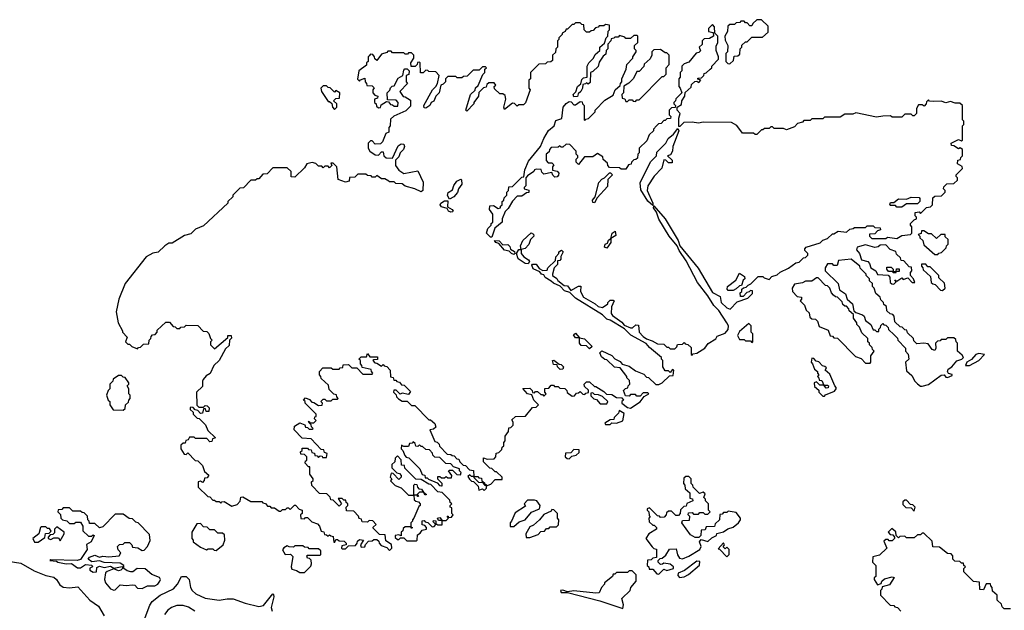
# Model space of a CAD drawing. Extents: x 2737958 to 2903317, y 894217 to 1030017.
# Tile 116 of 123: x 2813698 to 2819946, y 968590 to 972340. Entities that reach past the tile are written whole.
import ezdxf

# ---------------------------------------------------------------- set-up
doc = ezdxf.new("R2010")
doc.units = 0

msp = doc.modelspace()

# ---------------------------------------------------------------- linework, layer by layer
at = {"layer": '0CON05XD'}
for points in [[(2818320, 970655), (2818338.3, 970661.7), (2818385, 970710), (2818415, 970710), (2818421.7, 970701.7), (2818455, 970690), (2818471.7, 970708.3), (2818505, 970720), (2818523, 970737), (2818577, 970763), (2818623, 970797), (2818645, 970800), (2818671.7, 970828.3), (2818685, 970830), (2818700, 970845), (2818700, 970855), (2818680, 970875), (2818680, 970885), (2818690, 970895), (2818777, 970923), (2818795, 970940), (2818825, 970950), (2818855, 970980), (2818865, 970980), (2818893, 970997), (2818945, 970990), (2818965, 971010), (2818987, 971013), (2818995, 971020), (2819065, 971020), (2819075, 971030), (2819115, 971030), (2819125, 971020), (2819158.3, 971018.3), (2819160, 971005), (2819141.7, 970998.3), (2819125, 970980), (2819091.7, 970978.3), (2819090, 970965), (2819105, 970950), (2819195, 970950), (2819205, 970960), (2819265, 970950), (2819295, 970970), (2819350, 970975), (2819360, 970985), (2819360, 971025), (2819350, 971035), (2819350, 971045), (2819375, 971070), (2819390, 971075), (2819390, 971085), (2819380, 971095), (2819380, 971115), (2819405, 971120), (2819415, 971110), (2819453, 971147), (2819478.3, 971151.7), (2819490, 971165), (2819491.7, 971208.3), (2819505, 971220), (2819548.3, 971221.7), (2819570, 971245), (2819570, 971255), (2819560, 971265), (2819561.7, 971278.3), (2819581.7, 971298.3), (2819625, 971300), (2819648.3, 971321.7), (2819650, 971335), (2819640, 971345), (2819640, 971355), (2819680, 971395), (2819678.3, 971408.3), (2819650, 971425), (2819651.7, 971448.3), (2819668.3, 971451.7), (2819670, 971465), (2819680, 971475), (2819680, 971515), (2819667, 971527), (2819655, 971520), (2819625, 971540), (2819611.7, 971541.7), (2819610, 971555), (2819655, 971580), (2819675, 971570), (2819680, 971575), (2819680, 971665), (2819690, 971675), (2819690, 971695), (2819680, 971705), (2819680, 971795), (2819665, 971810), (2819635, 971810), (2819605, 971820), (2819575, 971812.5), (2819545, 971822.5), (2819495, 971820), (2819472.5, 971822.5), (2819465, 971830), (2819451.7, 971818.3), (2819450, 971805), (2819438.3, 971791.7), (2819425, 971800), (2819401.7, 971798.3), (2819390, 971775), (2819390, 971745), (2819375, 971730), (2819365, 971730), (2819355, 971740), (2819315, 971740), (2819295, 971720), (2819235, 971720), (2819225, 971730), (2819175, 971727.5), (2819135, 971720), (2819005, 971747.5), (2818985, 971740), (2818935, 971740), (2818905, 971720), (2818805, 971720), (2818795, 971710), (2818725, 971710), (2818715, 971700), (2818675, 971700), (2818665, 971690), (2818635, 971680), (2818615, 971660), (2818565, 971640), (2818545, 971650), (2818485, 971650), (2818475, 971660), (2818465, 971660), (2818455, 971650), (2818425, 971650), (2818415, 971640), (2818405, 971640), (2818375, 971610), (2818365, 971610), (2818355, 971620), (2818285, 971620), (2818248.3, 971668.3), (2818215, 971687.5), (2818035, 971690), (2818005, 971682.5), (2817965, 971690), (2817913.3, 971686.7), (2817888.3, 971661.7), (2817881.7, 971661.7), (2817880, 971715), (2817890, 971745), (2817870, 971765), (2817870, 971785), (2817898.3, 971801.7), (2817900, 971825), (2817920, 971855), (2817921.7, 971878.3), (2817958.3, 971911.7), (2817961.7, 971928.3), (2817981.7, 971948.3), (2817995, 971950), (2818008.3, 971941.7), (2818020, 971955), (2818001.7, 971961.7), (2818001.7, 971968.3), (2818025, 971970), (2818040, 971985), (2818041.7, 971998.3), (2818055, 972002.5), (2818080, 972025), (2818090, 972035), (2818090, 972045), (2818131.7, 972088.3), (2818132.5, 972105), (2818117.5, 972145), (2818118.3, 972171.7), (2818128.8, 972195), (2818127.5, 972235), (2818110, 972255), (2818107.5, 972295), (2818095, 972310), (2818070, 972285), (2818070, 972265), (2818098.3, 972258.3), (2818100, 972235), (2818075, 972220), (2818041.7, 972218.3), (2818030, 972205), (2818028.3, 972181.7), (2818010, 972165), (2818018.3, 972141.7), (2818008.3, 972131.7), (2817991.7, 972128.3), (2817945, 972070), (2817915, 972060), (2817900, 972045), (2817900, 972015), (2817890, 972005), (2817890, 971975), (2817880, 971965), (2817880, 971915), (2817890, 971905), (2817900, 971875), (2817861.7, 971838.3), (2817860, 971825), (2817850, 971815), (2817850, 971805), (2817860, 971795), (2817858.3, 971781.7), (2817835, 971780), (2817820, 971765), (2817820, 971735), (2817830, 971725), (2817828.3, 971711.7), (2817805, 971710), (2817795, 971700), (2817785, 971700), (2817768.3, 971681.7), (2817751.7, 971678.3), (2817740, 971665), (2817720, 971645), (2817720, 971635), (2817691.7, 971608.3), (2817678.3, 971571.7), (2817630, 971525), (2817630, 971495), (2817620, 971485), (2817618.3, 971461.7), (2817608.3, 971451.7), (2817595, 971450), (2817580, 971435), (2817578.3, 971421.7), (2817561.7, 971418.3), (2817545, 971390), (2817515, 971390), (2817505, 971400), (2817441.7, 971401.7), (2817430, 971415), (2817428.3, 971428.3), (2817401.7, 971451.7), (2817398.3, 971468.3), (2817365, 971490), (2817335, 971470), (2817281.7, 971468.3), (2817245, 971420), (2817230, 971435), (2817230, 971455), (2817240, 971465), (2817240, 971475), (2817230, 971485), (2817230, 971505), (2817188.3, 971548.3), (2817165, 971550), (2817145, 971530), (2817135, 971530), (2817125, 971540), (2817115, 971530), (2817071.7, 971528.3), (2817060, 971515), (2817058.3, 971501.7), (2817040, 971485), (2817040, 971445), (2817051.7, 971431.7), (2817075, 971430), (2817088.3, 971418.3), (2817080, 971405), (2817080, 971385), (2817108.3, 971378.3), (2817120, 971365), (2817118.3, 971351.7), (2817108.3, 971341.7), (2817095, 971340), (2817081.7, 971351.7), (2817075, 971370), (2817025, 971360), (2817011.7, 971371.7), (2817008.3, 971388.3), (2816975, 971390), (2816965, 971387.5), (2816960, 971375), (2816921.7, 971348.3), (2816910, 971335), (2816910, 971285), (2816900, 971275), (2816900, 971265), (2816928.3, 971258.3), (2816928.3, 971241.7), (2816915, 971240), (2816885, 971220), (2816855, 971220), (2816825, 971187.5), (2816798.3, 971141.7), (2816778.3, 971121.7), (2816760, 971075), (2816760, 971055), (2816713, 971017), (2816695, 970960), (2816685, 970960), (2816660, 970985), (2816670, 971015), (2816690, 971035), (2816690, 971045), (2816700, 971055), (2816700, 971105), (2816680, 971135), (2816681.7, 971158.3), (2816705, 971160), (2816735, 971140), (2816750, 971145), (2816750, 971155), (2816760, 971165), (2816760, 971185), (2816770, 971195), (2816771.7, 971208.3), (2816790, 971225), (2816790, 971245), (2816800, 971255), (2816801.7, 971278.3), (2816825, 971280), (2816885, 971340), (2816898.3, 971341.7), (2816903.6, 971386.4), (2816927.5, 971442.5), (2817002.5, 971535), (2817023.6, 971586.4), (2817053.6, 971636.4), (2817090, 971665), (2817100.7, 971699.3), (2817138.3, 971711.7), (2817146.7, 971785), (2817165, 971807.5), (2817185, 971820), (2817198.3, 971818.3), (2817215, 971800), (2817225, 971800), (2817255, 971820), (2817268.3, 971818.3), (2817270, 971805), (2817280, 971795), (2817280, 971705), (2817285, 971700), (2817291.7, 971708.3), (2817308.3, 971711.7), (2817338.3, 971741.7), (2817350, 971755), (2817350, 971765), (2817411.7, 971828.3), (2817465, 971860), (2817477.5, 971895), (2817508.3, 971921.7), (2817510, 971935), (2817520, 971945), (2817520, 971965), (2817547.5, 972025), (2817550, 972055), (2817590, 972095), (2817590, 972105), (2817610, 972135), (2817610, 972145), (2817600, 972155), (2817600, 972175), (2817620, 972195), (2817620, 972235), (2817615, 972240), (2817595, 972240), (2817575, 972220), (2817545, 972220), (2817538.3, 972228.3), (2817505, 972240), (2817495, 972230), (2817475, 972230), (2817468.3, 972221.7), (2817451.7, 972218.3), (2817450, 972205), (2817430, 972185), (2817430, 972155), (2817420, 972145), (2817418.3, 972121.7), (2817401.7, 972108.3), (2817375, 972070), (2817368.3, 972041.7), (2817335, 972010), (2817320, 972005), (2817318.3, 971941.7), (2817305, 971930), (2817295, 971940), (2817288.3, 971931.7), (2817271.7, 971928.3), (2817270, 971905), (2817260, 971885), (2817241.7, 971868.3), (2817238.3, 971851.7), (2817215, 971850), (2817210, 971865), (2817228.3, 971881.7), (2817237.5, 971915), (2817258.3, 971931.7), (2817265, 971960), (2817275, 971970), (2817300, 971975), (2817300, 972045), (2817310, 972065), (2817340, 972095), (2817350.7, 972119.3), (2817380, 972145), (2817380, 972165), (2817408.3, 972191.7), (2817420, 972225), (2817430, 972235), (2817433, 972267), (2817440, 972275), (2817440, 972305), (2817415, 972310), (2817405, 972300), (2817375, 972300), (2817368.3, 972291.7), (2817351.7, 972288.3), (2817338.3, 972271.7), (2817325, 972270), (2817315, 972260), (2817295, 972260), (2817280, 972275), (2817278.3, 972308.3), (2817265, 972310), (2817255, 972320), (2817225, 972320), (2817215, 972310), (2817205, 972310), (2817175, 972280), (2817165, 972280), (2817160, 972265), (2817140, 972255), (2817140, 972245), (2817120, 972225), (2817120, 972215), (2817110, 972205)], [(2818205, 972060), (2818228.3, 972081.7), (2818231.7, 972108.3), (2818255, 972110), (2818268.3, 972121.7), (2818270, 972155), (2818280, 972165), (2818281.7, 972178.3), (2818305, 972200), (2818315, 972200), (2818345, 972230), (2818411.7, 972228.3), (2818448.3, 972261.7), (2818448.3, 972298.3), (2818405, 972340), (2818375, 972340), (2818350, 972315), (2818345, 972300), (2818331.7, 972301.7), (2818315, 972320), (2818305, 972320), (2818295, 972330), (2818275, 972330), (2818268.3, 972321.7), (2818245, 972320), (2818235, 972310), (2818205, 972310), (2818191.7, 972298.3), (2818190, 972265), (2818172.5, 972235), (2818175, 972210), (2818192.5, 972175), (2818190, 972135), (2818180, 972125), (2818180, 972075), (2818191.7, 972061.7), (2818205, 972060)], [(2817110, 972205), (2817110, 972165), (2817100, 972155), (2817098.3, 972131.7), (2817080, 972115), (2817078.3, 972081.7), (2817068.3, 972071.7), (2817045, 972070), (2817035, 972060), (2816991.7, 972058.3), (2816940, 972005), (2816940, 971965), (2816930, 971955), (2816930, 971905), (2816937.5, 971895), (2816908.3, 971811.7), (2816895, 971800), (2816865, 971800), (2816855, 971790), (2816838.3, 971808.3), (2816825, 971810), (2816775, 971770), (2816770, 971785), (2816782.5, 971835), (2816778.3, 971858.3), (2816765, 971870), (2816745, 971870), (2816711.7, 971901.7), (2816710, 971915), (2816720, 971925), (2816708.3, 971938.3), (2816675, 971940), (2816661.7, 971928.3), (2816658.3, 971911.7), (2816641.7, 971908.3), (2816611.7, 971878.3), (2816610, 971855), (2816580, 971815), (2816580, 971805), (2816535, 971760), (2816530, 971765), (2816560, 971865), (2816588.3, 971891.7), (2816591.7, 971908.3), (2816608.3, 971921.7), (2816638.3, 971991.7), (2816650, 972005), (2816650, 972025), (2816660, 972035), (2816655, 972040), (2816635, 972040), (2816615, 972020), (2816575, 972020), (2816538.3, 971981.7), (2816515, 971980), (2816505, 971970), (2816475, 971970), (2816465, 971980), (2816415, 971980), (2816400, 971965), (2816400, 971945), (2816385, 971930), (2816370, 971925), (2816360, 971875), (2816340, 971855), (2816326.7, 971823.3), (2816310, 971815), (2816300, 971795), (2816275, 971777.5), (2816265, 971780), (2816262.5, 971795), (2816317.5, 971895), (2816340, 971915), (2816350, 971935), (2816360, 971985), (2816338.3, 972008.3), (2816295, 972010), (2816288.3, 972018.3), (2816275, 972020), (2816258.3, 972001.7), (2816241.7, 972001.7), (2816240, 972065), (2816235, 972070), (2816221.7, 972068.3), (2816220, 972055), (2816208.3, 972041.7), (2816181.7, 972041.7), (2816180, 972065), (2816200, 972095), (2816200, 972115), (2816185, 972130), (2816165, 972130), (2816158.3, 972121.7), (2816145, 972120), (2816135, 972130), (2816065, 972130), (2816055, 972140), (2816035, 972140), (2816028.3, 972131.7), (2815995, 972120), (2815965, 972080), (2815951.7, 972091.7), (2815950, 972105), (2815938.3, 972118.3), (2815925, 972120), (2815915, 972110), (2815910, 972105), (2815910, 972075), (2815900, 972065), (2815898.3, 972051.7), (2815850, 972015), (2815842.5, 971962.5), (2815855, 971950), (2815861.7, 971958.3), (2815888.3, 971968.3), (2815890, 971945), (2815900, 971935), (2815901.7, 971921.7), (2815935, 971920), (2815948.3, 971908.3), (2815940, 971895), (2815940, 971875), (2815951.7, 971861.7), (2815970, 971855), (2815968.3, 971841.7), (2815950, 971835), (2815950, 971815), (2815960, 971805), (2815961.7, 971791.7), (2815975, 971780), (2815988.3, 971781.7), (2815991.7, 971798.3), (2816025, 971820), (2816038.3, 971818.3), (2816051.7, 971801.7), (2816065, 971800), (2816075, 971790), (2816098.3, 971791.7), (2816100, 971815), (2816088.3, 971828.3), (2816031.7, 971831.7), (2816030, 971875), (2816047, 971893), (2816051.7, 971908.3), (2816061.7, 971918.3), (2816075, 971920), (2816100.7, 971969.3), (2816130, 971985), (2816135, 972020), (2816143, 972027), (2816157.5, 972027.5), (2816170, 972015), (2816168.3, 971991.7), (2816150, 971985), (2816150, 971945), (2816160, 971935), (2816110, 971885), (2816131.7, 971851.7), (2816145, 971850), (2816178.3, 971828.3), (2816178.3, 971791.7), (2816148.3, 971761.7), (2816071.7, 971728.3), (2816051.7, 971708.3), (2816050, 971665), (2816040, 971655), (2816040, 971625), (2816021.7, 971618.3), (2816000, 971565), (2815988.3, 971551.7), (2815955, 971550), (2815935, 971570), (2815925, 971570), (2815910, 971555), (2815910, 971525), (2815920, 971505), (2815955, 971482.5), (2815975, 971480), (2815995, 971500), (2816005, 971500), (2816010, 971475), (2816023, 971463), (2816065, 971460), (2816100.7, 971539.3), (2816118.3, 971551.7), (2816135, 971550), (2816140, 971535), (2816133.6, 971516.4), (2816112.5, 971495), (2816105, 971470), (2816082.5, 971447.5), (2816082.5, 971415), (2816103.6, 971383.6), (2816135, 971362.5), (2816225, 971380), (2816259.3, 971309.3), (2816257.5, 971255), (2816245, 971247.5), (2816206.4, 971266.4), (2816145, 971282.5), (2816125, 971297.5), (2816085, 971300), (2816075, 971310), (2816045, 971310), (2816040, 971315), (2816015, 971330), (2815995, 971330), (2815965, 971350), (2815955, 971340), (2815935, 971340), (2815928.3, 971348.3), (2815905, 971350), (2815895, 971360), (2815845, 971360), (2815825, 971340), (2815791.7, 971338.3), (2815790, 971315), (2815765, 971307.5), (2815720, 971325), (2815710, 971405), (2815688.3, 971428.3), (2815671.7, 971428.3), (2815680, 971415), (2815665, 971400), (2815655, 971410), (2815635, 971410), (2815625, 971400), (2815615, 971410), (2815595, 971410), (2815577, 971427), (2815555, 971432.5), (2815520, 971425), (2815505, 971400), (2815445, 971340), (2815421.7, 971341.7), (2815420, 971375), (2815395, 971400), (2815305, 971400), (2815268.3, 971361.7), (2815241.7, 971358.3), (2815215, 971330), (2815205, 971330), (2815195, 971320), (2815165, 971320), (2815118.3, 971271.7), (2815095, 971270), (2815050, 971225), (2815050, 971215), (2815020, 971185), (2815020, 971175), (2814865, 971030), (2814815, 971010), (2814785, 970980), (2814745, 970970), (2814665, 970920), (2814645, 970920), (2814620, 970905), (2814577, 970863), (2814543, 970857), (2814500, 970835), (2814367.5, 970665), (2814327.5, 970565), (2814310, 970485), (2814322.5, 970415), (2814350, 970365), (2814350, 970355), (2814380, 970325), (2814370, 970295), (2814385, 970280), (2814395, 970280), (2814410, 970265), (2814445, 970250), (2814451.7, 970258.3), (2814465, 970260), (2814485, 970280), (2814518.3, 970281.7), (2814520, 970305), (2814530, 970315), (2814531.7, 970328.3), (2814541.7, 970338.3), (2814558.3, 970341.7), (2814570, 970355), (2814571.7, 970368.3), (2814625, 970420), (2814648.3, 970418.3), (2814671.7, 970391.7), (2814685, 970390), (2814695, 970380), (2814715, 970380), (2814721.7, 970388.3), (2814745, 970390), (2814755, 970400), (2814828.3, 970398.3), (2814861.7, 970361.7), (2814885, 970360), (2814898.3, 970348.3), (2814910, 970315), (2814920, 970305), (2814910, 970295), (2814910, 970275), (2814935, 970250), (2815018.3, 970321.7), (2815020, 970335), (2815040, 970335), (2815041.7, 970318.3), (2815030, 970305), (2815028.3, 970271.7), (2815005, 970250), (2814963.3, 970176.7), (2814930, 970145), (2814906.7, 970093.3), (2814880.7, 970079.3), (2814862.5, 970055), (2814857.5, 970045), (2814858.3, 970011.7), (2814820, 969975), (2814821.7, 969891.7), (2814835, 969880), (2814865, 969880), (2814875, 969890), (2814888.3, 969888.3), (2814900, 969875), (2814898.3, 969851.7), (2814881.7, 969851.7), (2814878.3, 969868.3), (2814865, 969870), (2814858.3, 969841.7), (2814845, 969840), (2814828.3, 969858.3), (2814811.7, 969861.7), (2814798.3, 969878.3), (2814785, 969880), (2814780, 969875), (2814780, 969865), (2814798.3, 969848.3), (2814800, 969835), (2814825, 969810), (2814838.3, 969808.3), (2814878.3, 969768.3), (2814891.7, 969731.7), (2814940, 969685), (2814921.7, 969678.3), (2814918.3, 969661.7), (2814905, 969660), (2814885, 969680), (2814815, 969680), (2814805, 969690), (2814775, 969690), (2814768.3, 969671.7), (2814751.7, 969668.3), (2814748.3, 969651.7), (2814735, 969650), (2814721.7, 969638.3), (2814720, 969615), (2814741.7, 969581.7), (2814755, 969580), (2814765, 969590), (2814811.7, 969541.7), (2814828.3, 969538.3), (2814858.3, 969508.3), (2814871.7, 969471.7), (2814898.3, 969448.3), (2814888.3, 969431.7), (2814871.7, 969428.3), (2814870, 969415), (2814858.3, 969401.7), (2814845, 969410), (2814830, 969405), (2814831.7, 969371.7), (2814891.7, 969311.7), (2814905, 969310), (2814925, 969290), (2814935, 969290), (2814945, 969280), (2814965, 969280), (2814975, 969270), (2814981.7, 969278.3), (2814995, 969280), (2815045, 969250), (2815078.3, 969261.7), (2815098.3, 969281.7), (2815101.7, 969308.3), (2815115, 969310), (2815165, 969280), (2815235, 969280), (2815241.7, 969271.7), (2815258.3, 969268.3), (2815271.7, 969251.7), (2815285, 969250), (2815295, 969240), (2815315, 969240), (2815345, 969220), (2815355, 969220), (2815365, 969230), (2815385, 969230), (2815395, 969240), (2815405, 969240), (2815415, 969230), (2815441.7, 969258.3), (2815448.3, 969258.3), (2815471.7, 969231.7), (2815490, 969225), (2815490, 969205), (2815480, 969195), (2815481.7, 969171.7), (2815505, 969170), (2815511.7, 969178.3), (2815525, 969180), (2815551.7, 969151.7), (2815588.3, 969138.3), (2815600, 969125), (2815611.7, 969091.7), (2815628.3, 969088.3), (2815631.7, 969071.7), (2815645, 969070), (2815655, 969060), (2815665, 969070), (2815671.7, 969061.7), (2815688.3, 969058.3), (2815691.7, 969021.7), (2815698.3, 969021.7), (2815705, 969040), (2815715, 969040), (2815725, 969030), (2815758.3, 969028.3), (2815770, 969015), (2815770, 969005), (2815741.7, 968998.3), (2815740, 968985), (2815745, 968980), (2815765, 968980), (2815785, 969000), (2815828.3, 969001.7), (2815840, 969015), (2815841.7, 969028.3), (2815855, 969040), (2815880, 969035), (2815860, 969005), (2815865, 968990), (2815888.3, 968991.7), (2815891.7, 969008.3), (2815911.7, 969028.3), (2815935, 969030), (2815945, 969040), (2815965, 969040), (2815978.3, 969028.3), (2815980, 969015), (2815991.7, 969001.7), (2816028.3, 968988.3), (2816045, 968970)], [(2817605, 971820), (2817615, 971830), (2817628.3, 971831.7), (2817775, 971980), (2817785, 971980), (2817800, 971995), (2817800, 972035), (2817820, 972055), (2817820, 972115), (2817805, 972130), (2817795, 972130), (2817765, 972150), (2817721.7, 972148.3), (2817710, 972135), (2817710, 972115), (2817698.3, 972091.7), (2817661.7, 972058.3), (2817658.3, 972041.7), (2817628.3, 972011.7), (2817615, 972010), (2817592.5, 971967.5), (2817563, 971937), (2817531.7, 971918.3), (2817530, 971875), (2817520, 971865), (2817521.7, 971841.7), (2817538.3, 971838.3), (2817545, 971820), (2817555, 971820), (2817565, 971830), (2817585, 971830), (2817591.7, 971821.7), (2817605, 971820)], [(2815695, 971770), (2815710, 971785), (2815710, 971805), (2815690, 971825), (2815705, 971840), (2815728.3, 971841.7), (2815730, 971875), (2815705, 971890), (2815695, 971880), (2815668.3, 971908.3), (2815655, 971910), (2815645, 971920), (2815625, 971920), (2815610, 971905), (2815613.3, 971885), (2815655, 971820), (2815665, 971820), (2815678.3, 971808.3), (2815682.5, 971785), (2815695, 971770)], [(2817715, 971160), (2817685, 971187.5), (2817638.8, 971258.8), (2817636.1, 971303.9), (2817701.7, 971438.3), (2817740, 971475), (2817741.7, 971498.3), (2817797.5, 971555), (2817813.8, 971586.2), (2817846.7, 971613.3), (2817875, 971650), (2817880, 971635), (2817842.5, 971535), (2817840, 971505), (2817828.3, 971481.7), (2817810, 971475), (2817838.3, 971448.3), (2817838.3, 971431.7), (2817815, 971430), (2817798.3, 971448.3), (2817785, 971450), (2817773.6, 971396.4), (2817723.6, 971346.4), (2817683.8, 971285), (2817680, 971255), (2817716.2, 971175), (2817715, 971160)], [(2817345, 971177.5), (2817335, 971180), (2817332.5, 971195), (2817350, 971215), (2817373, 971307), (2817391.7, 971328.3), (2817410, 971335), (2817441.7, 971368.3), (2817448.3, 971368.3), (2817460, 971355), (2817430, 971325), (2817428.8, 971281.2), (2817361.7, 971208.3), (2817345, 971177.5)], [(2816425, 971200), (2816413.3, 971223.3), (2816416.4, 971243.6), (2816445, 971260), (2816453.9, 971286.1), (2816473.3, 971315), (2816497, 971327), (2816502.5, 971322.5), (2816503.3, 971295), (2816482.5, 971265), (2816477, 971243), (2816452.5, 971215), (2816425, 971200)], [(2816435, 971117.5), (2816420, 971125), (2816410, 971140), (2816375, 971152.5), (2816367.5, 971165), (2816370, 971175), (2816395, 971190), (2816415, 971190), (2816412.5, 971152.5), (2816442.5, 971135), (2816450, 971125), (2816445, 971120), (2816435, 971117.5)], [(2819295, 971150), (2819265, 971150), (2819255, 971160), (2819225, 971160), (2819220, 971165), (2819225, 971180), (2819245, 971180), (2819275, 971202.5), (2819325, 971200), (2819355, 971212.5), (2819405, 971210), (2819410, 971205), (2819410, 971185), (2819395, 971170), (2819325, 971170), (2819295, 971150)], [(2816045, 968970), (2816060, 968985), (2816058.3, 969008.3), (2816021.7, 969031.7), (2816018.3, 969068.3), (2815981.7, 969071.7), (2815941.7, 969111.7), (2815941.7, 969118.3), (2815960, 969135), (2815938.3, 969158.3), (2815915, 969160), (2815905, 969150), (2815871.7, 969151.7), (2815868.3, 969168.3), (2815851.7, 969171.7), (2815848.3, 969188.3), (2815818.3, 969218.3), (2815771.7, 969221.7), (2815770, 969245), (2815780, 969255), (2815780, 969265), (2815770, 969275), (2815768.3, 969288.3), (2815755, 969290), (2815745, 969300), (2815720, 969300), (2815740, 969265), (2815725, 969250), (2815688.3, 969288.3), (2815671.7, 969291.7), (2815668.3, 969308.3), (2815648.3, 969328.3), (2815601.7, 969331.7), (2815551.7, 969381.7), (2815550, 969405), (2815560, 969415), (2815560, 969425), (2815540, 969455), (2815540, 969500), (2815531.7, 969501.7), (2815510, 969525), (2815511.7, 969538.3), (2815520, 969540), (2815520, 969565), (2815505, 969580), (2815481.7, 969581.7), (2815480, 969595), (2815490, 969605), (2815491.7, 969618.3), (2815525, 969620), (2815531.7, 969611.7), (2815548.3, 969608.3), (2815551.7, 969591.7), (2815568.3, 969588.3), (2815571.7, 969571.7), (2815585, 969570), (2815595, 969560), (2815605, 969570), (2815618.3, 969568.3), (2815620, 969560), (2815645, 969560), (2815650, 969585), (2815631.7, 969591.7), (2815628.3, 969608.3), (2815611.7, 969611.7), (2815548.3, 969678.3), (2815491.7, 969681.7), (2815440, 969735), (2815441.7, 969758.3), (2815475, 969780), (2815508.3, 969768.3), (2815511.7, 969751.7), (2815525, 969750), (2815535, 969740), (2815555, 969740), (2815560, 969745), (2815550, 969755), (2815548.3, 969768.3), (2815530, 969785), (2815535, 969790), (2815540, 969780), (2815565, 969780), (2815580, 969795), (2815570, 969805), (2815571.7, 969818.3), (2815580, 969820), (2815580, 969835), (2815510, 969905), (2815510, 969915), (2815500, 969925), (2815511.7, 969938.3), (2815538.3, 969928.3), (2815551.7, 969911.7), (2815565, 969910), (2815595, 969890), (2815618.3, 969891.7), (2815620, 969905), (2815610, 969915), (2815625, 969930), (2815635, 969930), (2815645, 969920), (2815675, 969920), (2815685, 969930), (2815715, 969930), (2815720, 969935), (2815710, 969945), (2815708.3, 969958.3), (2815691.7, 969961.7), (2815661.7, 969991.7), (2815658.3, 970018.3), (2815611.7, 970061.7), (2815610, 970075), (2815600, 970085), (2815600, 970105), (2815621.7, 970128.3), (2815675, 970130), (2815685, 970120), (2815725, 970120), (2815731.7, 970128.3), (2815748.3, 970131.7), (2815751.7, 970148.3), (2815785, 970150), (2815805, 970130), (2815838.3, 970128.3), (2815875, 970090), (2815935, 970090), (2815940, 970095), (2815930, 970105), (2815928.3, 970118.3), (2815871.7, 970131.7), (2815870, 970145), (2815860, 970155), (2815860, 970175), (2815850, 970185), (2815865, 970200), (2815900, 970200), (2815905, 970220), (2815920, 970200), (2815968.3, 970198.3), (2815968.3, 970181.7), (2815945, 970180), (2815940, 970175), (2815951.7, 970161.7), (2815965, 970160), (2815995, 970140), (2816005, 970150), (2816011.7, 970141.7), (2816028.3, 970138.3), (2816050, 970115), (2816051.7, 970071.7), (2816068.3, 970068.3), (2816071.7, 970051.7), (2816085, 970050), (2816091.7, 970041.7), (2816108.3, 970038.3), (2816121.7, 970021.7), (2816138.3, 970018.3), (2816178.3, 969978.3), (2816165, 969960), (2816125, 969967.5), (2816112.5, 969962.5), (2816088.3, 969988.3), (2816071.7, 969988.3), (2816070, 969975), (2816088.3, 969958.3), (2816090, 969945), (2816101.7, 969931.7), (2816125, 969917.5), (2816157, 969917), (2816185, 969890), (2816205, 969890), (2816295, 969800), (2816305, 969800), (2816332.5, 969775), (2816338.3, 969751.7), (2816325, 969740), (2816300, 969735), (2816331.7, 969661.7), (2816348.3, 969658.3), (2816360, 969645), (2816361.7, 969631.7), (2816411.7, 969581.7), (2816435, 969580), (2816441.7, 969571.7), (2816455, 969570), (2816471.7, 969551.7), (2816485, 969550), (2816491.7, 969531.7), (2816511.7, 969511.7), (2816528.3, 969508.3), (2816551.7, 969481.7), (2816578.3, 969478.3), (2816580, 969440), (2816605, 969440), (2816611.7, 969431.7), (2816628.3, 969428.3), (2816631.7, 969411.7), (2816648.3, 969398.3), (2816650, 969390), (2816658.3, 969388.3), (2816660, 969380), (2816688.3, 969391.7), (2816715, 969420), (2816760, 969420), (2816760, 969435), (2816725, 969470), (2816715, 969470), (2816695, 969490), (2816681.7, 969491.7), (2816641.7, 969531.7), (2816641.7, 969558.3), (2816665, 969550), (2816708.3, 969551.7), (2816720, 969565), (2816721.7, 969588.3), (2816738.3, 969591.7), (2816758.3, 969611.7), (2816760, 969625), (2816770, 969635), (2816770, 969655), (2816780, 969665), (2816780, 969695), (2816800, 969725), (2816801.7, 969748.3), (2816815, 969750), (2816830, 969765), (2816830, 969785), (2816821.7, 969798.3), (2816845, 969820), (2816908.3, 969821.7), (2816951.7, 969878.3), (2816975, 969880), (2816990, 969895), (2816960, 969925), (2816948.3, 969958.3), (2816920, 969965), (2816891.7, 969998.3), (2816935, 970000), (2816950, 969985), (2816951.7, 969971.7), (2816965, 969970), (2816971.7, 969978.3), (2816985, 969980), (2817005, 969960), (2817015, 969960), (2817025, 969950), (2817040, 969965), (2817030, 969975), (2817031.7, 969998.3), (2817055, 970000), (2817071.7, 970018.3), (2817085, 970020), (2817091.7, 970011.7), (2817115, 970010), (2817125, 970000), (2817158.3, 969998.3), (2817170, 969985), (2817171.7, 969971.7), (2817205, 969950), (2817218.3, 969951.7), (2817231.7, 969968.3), (2817245, 969970), (2817255, 969980), (2817271.7, 969961.7), (2817285, 969960), (2817291.7, 969968.3), (2817308.3, 969971.7), (2817308.3, 969988.3), (2817281.7, 970011.7), (2817280, 970025), (2817295, 970040), (2817315, 970040), (2817345, 970010), (2817355, 970010), (2817405, 969980), (2817421.7, 969961.7), (2817455, 969960), (2817485, 969940), (2817518.3, 969938.3), (2817530, 969925), (2817520, 969915), (2817520, 969905), (2817555, 969877.5), (2817575, 969872.5), (2817635, 969912.5), (2817661.7, 969948.3), (2817690, 969965), (2817685, 969970), (2817655, 969970), (2817635, 969950), (2817615, 969950), (2817605, 969960), (2817575, 969960), (2817565, 969950), (2817541.7, 969951.7), (2817530, 969985), (2817541.7, 969998.3), (2817558.3, 970001.7), (2817560, 970015), (2817570, 970025), (2817568.3, 970048.3), (2817550, 970065), (2817550, 970075), (2817508.3, 970128.3), (2817473, 970133), (2817425, 970180), (2817411.7, 970181.7), (2817390, 970200), (2817380, 970225), (2817393, 970237), (2817455, 970207.5), (2817475, 970187.5), (2817509.3, 970169.3), (2817521.7, 970151.7), (2817565, 970140), (2817605, 970110), (2817658.3, 970088.3), (2817675, 970070), (2817688.3, 970068.3), (2817735, 970022.5), (2817755, 970023.3), (2817775, 970033.3), (2817821.7, 970078.3), (2817845, 970080), (2817850, 970115), (2817841.7, 970118.3), (2817825, 970100), (2817815, 970110), (2817795, 970110), (2817780, 970135), (2817780, 970175), (2817770, 970185), (2817770, 970195), (2817695, 970257.5), (2817673, 970283), (2817576.7, 970336.7), (2817536.7, 970376.7), (2817445, 970432.5), (2817425, 970437.5), (2817396.2, 970466.2), (2817225, 970572.5), (2817188.3, 970608.3), (2817155, 970617.5), (2817128.3, 970648.3), (2817085, 970667.5), (2817070.7, 970680.7), (2817033.6, 970703.6), (2817025, 970720), (2817010, 970725), (2816998.3, 970738.3), (2816957, 970757), (2816948.3, 970781.7), (2816952.5, 970787.5), (2816975, 970787.5), (2816995, 970760), (2817018.3, 970748.3), (2817045, 970750), (2817050, 970765), (2817098.3, 970811.7), (2817100, 970835), (2817120, 970855), (2817120, 970865), (2817137, 970877), (2817147.5, 970865), (2817133, 970837), (2817131.7, 970818.3), (2817125, 970810), (2817111.7, 970808.3), (2817110, 970785), (2817090, 970765), (2817080, 970725), (2817080, 970715), (2817106, 970696), (2817113.3, 970683.3), (2817152.5, 970652.5), (2817175, 970650), (2817195, 970620), (2817245, 970647.5), (2817258.3, 970648.3), (2817256.7, 970615), (2817277, 970577), (2817350, 970535), (2817368.3, 970518.3), (2817396.7, 970513.3), (2817430, 970535), (2817430, 970545), (2817445, 970560), (2817465, 970560), (2817470, 970555), (2817453.3, 970516.7), (2817452.5, 970475), (2817460.7, 970460.7), (2817519.3, 970419.3), (2817535, 970400), (2817575, 970382.5), (2817587, 970383), (2817608.3, 970401.7), (2817625, 970400), (2817630, 970355), (2817655, 970327.5), (2817675, 970312.5), (2817711.7, 970301.7), (2817745, 970282.5), (2817785, 970280), (2817805, 970260), (2817815, 970260), (2817825, 970250), (2817855, 970250), (2817868.3, 970261.7), (2817871.7, 970278.3), (2817905, 970280), (2817915, 970290), (2817921.7, 970281.7), (2817938.3, 970278.3), (2817958.3, 970258.3), (2817960, 970215), (2817965, 970210), (2817971.7, 970218.3), (2817995, 970223.3), (2818045, 970253.3), (2818067, 970283), (2818115, 970312.5), (2818125, 970330), (2818175, 970350), (2818195, 970372.5), (2818196, 970395), (2818186.2, 970415), (2818135, 970492.5), (2818103.3, 970525), (2818065.8, 970585.8), (2818000.3, 970670.3), (2817928.3, 970808.3), (2817882.5, 970875), (2817870, 970905), (2817820, 970965), (2817754.3, 971074.3), (2817738.8, 971118.8), (2817720, 971145), (2817721.7, 971158.3), (2817793.8, 971075), (2817877.7, 970937.7), (2817886.7, 970905), (2818003, 970763), (2818095, 970607.5), (2818142.5, 970582.5), (2818150, 970545), (2818185, 970510), (2818207.5, 970502.5), (2818251.7, 970548.3), (2818318.3, 970571.7), (2818348.3, 970601.7), (2818348.3, 970618.3), (2818335, 970620), (2818328.3, 970611.7), (2818311.7, 970608.3), (2818288.3, 970581.7), (2818271.7, 970581.7), (2818270, 970605), (2818280, 970615), (2818281.7, 970628.3), (2818291.7, 970638.3), (2818308.3, 970641.7), (2818320, 970655)], [(2816925, 970790), (2816905, 970792.5), (2816860.7, 970820.7), (2816850, 970855), (2816865, 970880), (2816880, 970880), (2816876.7, 970905), (2816891.7, 970938.3), (2816945, 970987.5), (2816958.8, 970978.8), (2816960, 970965), (2816940, 970945), (2816928.3, 970911.7), (2816905, 970886.7), (2816880, 970880), (2816880, 970855), (2816897.5, 970835), (2816927.5, 970815), (2816932.5, 970805), (2816925, 970790)], [(2817425, 970890), (2817410, 970895), (2817412.5, 970915), (2817428.3, 970921.7), (2817435, 970940), (2817450, 970950), (2817457.5, 970985), (2817477.5, 970997.5), (2817480.7, 970969.3), (2817450, 970950), (2817450, 970925), (2817425, 970890)], [(2819525, 970850), (2819531.7, 970858.3), (2819548.3, 970861.7), (2819578.3, 970891.7), (2819580, 970905), (2819590, 970915), (2819590, 970945), (2819571.7, 970961.7), (2819570, 970975), (2819543, 970977), (2819515, 970950), (2819485, 970980), (2819465, 970980), (2819435, 971000), (2819421.7, 970998.3), (2819418.3, 970981.7), (2819400, 970975), (2819410, 970965), (2819410, 970955), (2819428.3, 970938.3), (2819435, 970910), (2819505, 970850), (2819525, 970850)], [(2816835, 970850), (2816820, 970855), (2816805, 970870), (2816775, 970877.5), (2816738.3, 970918.3), (2816720, 970925), (2816711.7, 970938.3), (2816740, 970935), (2816765, 970910), (2816795, 970912.5), (2816808.8, 970898.8), (2816812.5, 970882.5), (2816838.3, 970868.3), (2816840, 970855), (2816835, 970850)], [(2819245, 970660), (2819260, 970675), (2819251.7, 970688.3), (2819265, 970680), (2819295, 970700), (2819305, 970690), (2819335, 970700), (2819361.7, 970671.7), (2819378.3, 970671.7), (2819370, 970695), (2819350, 970715), (2819350, 970735), (2819360, 970745), (2819358.3, 970768.3), (2819341.7, 970771.7), (2819308.3, 970808.3), (2819291.7, 970811.7), (2819288.3, 970828.3), (2819261.7, 970851.7), (2819258.3, 970868.3), (2819221.7, 970881.7), (2819195, 970910), (2819158.3, 970908.3), (2819145, 970897.5), (2819125, 970892.5), (2819065, 970910), (2819013.6, 970896.4), (2819008.3, 970878.3), (2819027.5, 970855), (2819040, 970815), (2819080, 970805), (2819091.7, 970791.7), (2819100, 970765), (2819130, 970745), (2819141.7, 970721.7), (2819208.3, 970718.3), (2819220, 970705), (2819221.7, 970671.7), (2819231.7, 970661.7), (2819245, 970660)], [(2819415, 970013.3), (2819425, 970013.8), (2819465.6, 970024.4), (2819545, 970082.9), (2819564, 970084), (2819575, 970070), (2819585, 970067.5), (2819615, 970080), (2819615, 970087.5), (2819593, 970093), (2819586.7, 970105), (2819589.3, 970120.7), (2819612.5, 970135), (2819645, 970173.3), (2819676, 970184), (2819686.7, 970195), (2819679.3, 970209.3), (2819650, 970235), (2819650, 970285), (2819640, 970295), (2819638.3, 970308.3), (2819625, 970320), (2819585, 970320), (2819575, 970310), (2819545, 970310), (2819538.3, 970301.7), (2819521.7, 970298.3), (2819510, 970285), (2819512.5, 970255), (2819505, 970240), (2819487.5, 970245), (2819462.5, 970282.5), (2819435, 970286.7), (2819391.7, 970281.7), (2819371.7, 970301.7), (2819370, 970315), (2819331.7, 970351.7), (2819328.3, 970368.3), (2819315, 970370), (2819298.3, 970388.3), (2819285, 970390), (2819251.7, 970421.7), (2819248.3, 970458.3), (2819238.3, 970468.3), (2819221.7, 970471.7), (2819201.7, 970491.7), (2819198.3, 970518.3), (2819181.7, 970531.7), (2819180, 970545), (2819161.7, 970561.7), (2819158.3, 970578.3), (2819131.7, 970601.7), (2819120, 970635), (2819110, 970645), (2819110, 970665), (2819091.7, 970681.7), (2819090, 970695), (2819070, 970715), (2819070, 970725), (2819031.7, 970761.7), (2819030, 970775), (2818975, 970820), (2818895, 970810), (2818885, 970780), (2818865, 970780), (2818855, 970790), (2818825, 970790), (2818810, 970765), (2818810, 970745), (2818892.5, 970665), (2818900, 970625), (2818939.3, 970599.3), (2818950, 970565), (2818982.5, 970535), (2818991.7, 970491.7), (2819005, 970480), (2819046.7, 970466.7), (2819056.7, 970456.7), (2819065, 970430), (2819100, 970405), (2819115, 970370), (2819125, 970370), (2819135, 970360), (2819150, 970360), (2819150, 970375), (2819160, 970385), (2819161.7, 970398.3), (2819175, 970410), (2819181.7, 970401.7), (2819195, 970400), (2819210, 970385), (2819211.7, 970371.7), (2819248.3, 970338.3), (2819268.3, 970318.3), (2819270, 970305), (2819320, 970255), (2819320, 970235), (2819337, 970217), (2819340, 970185), (2819320, 970165), (2819325, 970110), (2819360, 970080), (2819377.5, 970045), (2819395, 970027.5), (2819415, 970013.3)], [(2818225, 970620), (2818195, 970620), (2818188.3, 970628.3), (2818190, 970645), (2818242.5, 970685), (2818265, 970730), (2818298.3, 970708.3), (2818300, 970695), (2818290, 970685), (2818278.3, 970651.7), (2818265, 970650), (2818245, 970630), (2818225, 970620)], [(2819255, 970730), (2819241.7, 970731.7), (2819240, 970740), (2819211.7, 970741.7), (2819200, 970755), (2819201.7, 970768.3), (2819228.3, 970768.3), (2819240, 970755), (2819240, 970740), (2819260, 970740), (2819261.7, 970758.3), (2819278.3, 970758.3), (2819278.3, 970741.7), (2819260, 970740), (2819255, 970730)], [(2819555, 970620), (2819570, 970635), (2819567, 970667), (2819531.7, 970701.7), (2819530, 970715), (2819475, 970770), (2819461.7, 970771.7), (2819448.3, 970788.3), (2819421.7, 970788.3), (2819420, 970775), (2819430, 970765), (2819431.7, 970751.7), (2819478.3, 970708.3), (2819481.7, 970671.7), (2819491.7, 970661.7), (2819508.3, 970658.3), (2819541.7, 970621.7), (2819555, 970620)], [(2819095, 970160), (2819100, 970165), (2819100, 970205), (2819120, 970235), (2819110, 970245), (2819108.3, 970258.3), (2819090, 970275), (2819090, 970285), (2819080, 970295), (2819080, 970315), (2819041.7, 970351.7), (2819028.3, 970388.3), (2819010, 970405), (2819010, 970415), (2818990, 970445), (2818988.3, 970468.3), (2818961.7, 970491.7), (2818960, 970505), (2818945, 970520), (2818935, 970520), (2818921.7, 970531.7), (2818918.3, 970548.3), (2818888.3, 970578.3), (2818875, 970580), (2818861.7, 970591.7), (2818850, 970605), (2818840, 970635), (2818825, 970650), (2818811.7, 970651.7), (2818765, 970700), (2818755, 970700), (2818725, 970680), (2818685, 970680), (2818665, 970670), (2818615, 970660), (2818600, 970635), (2818602.5, 970615), (2818631.7, 970581.7), (2818658.3, 970578.3), (2818660, 970565), (2818650, 970555), (2818678.3, 970528.3), (2818690, 970495), (2818708.3, 970478.3), (2818711.7, 970451.7), (2818725, 970440), (2818748.3, 970438.3), (2818760, 970425), (2818771.7, 970391.7), (2818828.3, 970368.3), (2818841.7, 970331.7), (2818855, 970330), (2818865, 970320), (2818888.3, 970318.3), (2819001.7, 970201.7), (2819038.3, 970188.3), (2819065, 970160), (2819095, 970160)], [(2818345, 970290), (2818350, 970295), (2818350, 970345), (2818340, 970355), (2818340, 970395), (2818325, 970410), (2818265, 970360), (2818253.3, 970335), (2818265, 970310), (2818295, 970310), (2818305, 970300), (2818335, 970300), (2818345, 970290)], [(2817315, 970250), (2817295, 970270), (2817261.7, 970271.7), (2817250, 970285), (2817250, 970320), (2817225, 970320), (2817211.7, 970338.3), (2817225, 970350), (2817250, 970320), (2817283, 970313), (2817330, 970265), (2817315, 970250)], [(2817128.3, 970118.3), (2817110, 970135), (2817108.3, 970148.3), (2817085, 970150), (2817080, 970175), (2817087, 970177), (2817121.7, 970151.7), (2817135, 970150), (2817150, 970135), (2817145, 970120), (2817128.3, 970118.3)], [(2818805, 969950), (2818811.7, 969958.3), (2818868.3, 969981.7), (2818880, 969995), (2818880, 970005), (2818870, 970015), (2818838.3, 970088.3), (2818810, 970115), (2818818.3, 970128.3), (2818808.3, 970138.3), (2818791.7, 970141.7), (2818768.3, 970168.3), (2818751.7, 970171.7), (2818738.3, 970188.3), (2818725, 970190), (2818720, 970165), (2818730, 970155), (2818741.7, 970121.7), (2818760, 970105), (2818760, 970095), (2818770, 970085), (2818760, 970075), (2818770, 970065), (2818771.7, 970051.7), (2818788.3, 970048.3), (2818800, 970020), (2818825, 970020), (2818830, 970015), (2818828.3, 970001.7), (2818815, 970000), (2818800, 970020), (2818775, 970020), (2818755, 970040), (2818740, 970035), (2818741.7, 970011.7), (2818768.3, 969988.3), (2818770, 969975), (2818795, 969950), (2818805, 969950)], [(2819725, 970143.3), (2819785, 970176.7), (2819820, 970215), (2819785, 970220), (2819765, 970213.3), (2819737.7, 970182.3), (2819707.5, 970165), (2819700, 970145), (2819725, 970143.3)], [(2814355, 969860), (2814368.3, 969871.7), (2814370, 969895), (2814388.3, 969911.7), (2814390, 969925), (2814400, 969935), (2814400, 969955), (2814390, 969965), (2814390, 969995), (2814380, 970015), (2814390, 970025), (2814390, 970035), (2814368.3, 970068.3), (2814355, 970070), (2814345, 970080), (2814325, 970080), (2814291.7, 970058.3), (2814290, 970045), (2814270, 970025), (2814270, 969995), (2814260, 969985), (2814250, 969955), (2814260, 969925), (2814270, 969915), (2814270, 969895), (2814291.7, 969861.7), (2814355, 969860)], [(2817425, 969900), (2817430, 969915), (2817397, 969947), (2817371.7, 969958.3), (2817345, 969960), (2817335, 969970), (2817321.7, 969968.3), (2817321.7, 969951.7), (2817341.7, 969931.7), (2817358.3, 969928.3), (2817381.7, 969901.7), (2817425, 969900)], [(2817445, 969770), (2817455, 969780), (2817485, 969777.5), (2817525, 969793.3), (2817535, 969840), (2817501.7, 969858.3), (2817498.3, 969841.7), (2817470, 969815), (2817468.3, 969801.7), (2817445, 969800), (2817411.7, 969778.3), (2817415, 969770), (2817445, 969770)], [(2816380, 969380), (2816380, 969395), (2816351.7, 969421.7), (2816351.7, 969438.3), (2816365, 969440), (2816375, 969430), (2816395, 969430), (2816405, 969440), (2816415, 969430), (2816438.3, 969431.7), (2816440, 969445), (2816420, 969475), (2816425, 969480), (2816445, 969480), (2816471.7, 969451.7), (2816495, 969450), (2816500, 969465), (2816490, 969475), (2816488.3, 969488.3), (2816451.7, 969501.7), (2816435, 969520), (2816401.7, 969521.7), (2816365, 969560), (2816331.7, 969561.7), (2816320, 969575), (2816318.3, 969588.3), (2816298.3, 969608.3), (2816275, 969610), (2816255, 969630), (2816245, 969630), (2816235, 969640), (2816225, 969630), (2816211.7, 969631.7), (2816208.3, 969648.3), (2816195, 969660), (2816188.3, 969651.7), (2816171.7, 969648.3), (2816165, 969630), (2816135, 969630), (2816121.7, 969638.3), (2816120, 969615), (2816130, 969605), (2816141.7, 969571.7), (2816151.7, 969561.7), (2816168.3, 969558.3), (2816238.3, 969488.3), (2816251.7, 969451.7), (2816268.3, 969448.3), (2816271.7, 969431.7), (2816285, 969430), (2816291.7, 969421.7), (2816348.3, 969398.3), (2816361.7, 969381.7), (2816375, 969380), (2816380, 969380)], [(2817185, 969552.5), (2817201.7, 969568.3), (2817230, 969575), (2817248.3, 969591.7), (2817248.3, 969608.3), (2817215, 969610), (2817195, 969590), (2817161.7, 969588.3), (2817160, 969565), (2817173, 969553), (2817185, 969552.5)], [(2816215, 969030), (2816220, 969035), (2816221.7, 969068.3), (2816240, 969080), (2816251.7, 969098.3), (2816280, 969105), (2816280, 969115), (2816268.3, 969128.3), (2816251.7, 969131.7), (2816251.7, 969158.3), (2816265, 969160), (2816271.7, 969151.7), (2816288.3, 969148.3), (2816315, 969120), (2816328.3, 969121.7), (2816340, 969135), (2816321.7, 969151.7), (2816325, 969160), (2816338.3, 969158.3), (2816340, 969140), (2816351.7, 969131.7), (2816378.3, 969131.7), (2816380, 969160), (2816355, 969160), (2816350, 969175), (2816365, 969180), (2816380, 969160), (2816405, 969160), (2816420, 969175), (2816411.7, 969188.3), (2816418.3, 969188.3), (2816420, 969180), (2816438.3, 969181.7), (2816450, 969195), (2816440, 969205), (2816440, 969240), (2816430, 969245), (2816430, 969255), (2816440, 969265), (2816430, 969275), (2816428.3, 969288.3), (2816378.3, 969338.3), (2816351.7, 969341.7), (2816308.3, 969388.3), (2816295, 969390), (2816245, 969420), (2816211.7, 969421.7), (2816141.7, 969491.7), (2816140, 969510), (2816121.7, 969511.7), (2816120, 969545), (2816095, 969570), (2816080, 969555), (2816078.3, 969531.7), (2816060, 969515), (2816060, 969495), (2816091.7, 969461.7), (2816108.3, 969458.3), (2816120, 969445), (2816120, 969435), (2816105, 969420), (2816068.3, 969458.3), (2816055, 969460), (2816050, 969435), (2816060, 969425), (2816051.7, 969411.7), (2816081.7, 969381.7), (2816118.3, 969368.3), (2816165, 969320), (2816200, 969320), (2816200, 969385), (2816205, 969390), (2816218.3, 969388.3), (2816221.7, 969371.7), (2816231.7, 969361.7), (2816248.3, 969358.3), (2816260, 969340), (2816280, 969325), (2816271.7, 969321.7), (2816260, 969340), (2816235, 969340), (2816220, 969325), (2816228.3, 969311.7), (2816221.7, 969311.7), (2816220, 969320), (2816200, 969320), (2816201.7, 969291.7), (2816211.7, 969281.7), (2816228.3, 969278.3), (2816240, 969265), (2816240, 969255), (2816231.7, 969248.3), (2816200, 969175), (2816190, 969165), (2816190, 969155), (2816180, 969145), (2816180, 969120), (2816190, 969115), (2816185, 969110), (2816180, 969120), (2816145, 969120), (2816131.7, 969108.3), (2816130, 969095), (2816120, 969085), (2816118.3, 969061.7), (2816105, 969070), (2816080, 969065), (2816081.7, 969051.7), (2816095, 969040), (2816105, 969040), (2816115, 969050), (2816135, 969050), (2816155, 969030), (2816215, 969030)], [(2816645, 969350), (2816660, 969365), (2816660, 969380), (2816651.7, 969381.7), (2816640, 969400), (2816611.7, 969401.7), (2816581.7, 969431.7), (2816580, 969440), (2816565, 969440), (2816555, 969450), (2816541.7, 969438.3), (2816551.7, 969421.7), (2816565, 969410), (2816578.3, 969408.3), (2816608.3, 969378.3), (2816611.7, 969351.7), (2816635, 969360), (2816645, 969350)], [(2817755, 968820), (2817785, 968850), (2817805, 968842.5), (2817847.5, 968855), (2817846.4, 968866.4), (2817825, 968882.5), (2817785, 968890), (2817778.3, 968881.7), (2817765, 968880), (2817750, 968895), (2817750, 968905), (2817761.7, 968918.3), (2817775, 968920), (2817799.3, 968940.7), (2817821.7, 968978.3), (2817865, 968980), (2817873, 968943), (2817885, 968920), (2817905, 968917.5), (2817945, 968933.1), (2818014, 968975), (2818023.3, 968995), (2818012.5, 969025), (2818021.7, 969038.3), (2818065, 969027.5), (2818090, 969050), (2818120, 969065), (2818121.7, 969078.3), (2818165, 969088.8), (2818192.7, 969107.3), (2818225, 969116.7), (2818260, 969145), (2818273.3, 969165), (2818273.3, 969175), (2818245, 969210), (2818195, 969220), (2818185, 969210), (2818165, 969210), (2818155, 969200), (2818141.7, 969198.3), (2818140, 969165), (2818111.7, 969138.3), (2818108.3, 969121.7), (2818055, 969120), (2818048.3, 969101.7), (2818021.7, 969098.3), (2818020, 969065), (2818008.3, 969051.7), (2817985, 969052.5), (2817955, 969070), (2817900, 969145), (2817905, 969160), (2817948.3, 969161.7), (2817950, 969185), (2817940, 969195), (2817941.7, 969208.3), (2817965, 969210), (2817975, 969200), (2818005, 969200), (2818015, 969210), (2818035, 969210), (2818045, 969200), (2818065, 969200), (2818080, 969215), (2818070, 969225), (2818070, 969265), (2818050, 969285), (2818050, 969295), (2818040, 969305), (2818048.3, 969328.3), (2818035, 969340), (2818011.7, 969331.7), (2817971.7, 969371.7), (2817970, 969385), (2817960, 969395), (2817960, 969425), (2817945, 969440), (2817925, 969440), (2817911.7, 969428.3), (2817910, 969395), (2817920, 969385), (2817921.7, 969361.7), (2817950, 969335), (2817951.7, 969301.7), (2817968.3, 969298.3), (2817970, 969285), (2817931.7, 969268.3), (2817928.3, 969251.7), (2817911.7, 969248.3), (2817891.7, 969228.3), (2817890, 969205), (2817878.3, 969191.7), (2817861.7, 969191.7), (2817835, 969220), (2817815, 969220), (2817801.7, 969208.3), (2817800, 969195), (2817788.3, 969181.7), (2817765, 969180), (2817758.3, 969188.3), (2817745, 969190), (2817695, 969240), (2817680, 969235), (2817680, 969225), (2817690, 969215), (2817691.7, 969191.7), (2817700, 969185), (2817690, 969175), (2817691.7, 969151.7), (2817715, 969130), (2817725, 969130), (2817740, 969115), (2817740, 969105), (2817690, 969075), (2817672.5, 969045), (2817711.7, 968991.7), (2817721.7, 968981.7), (2817738.3, 968978.3), (2817740, 968925), (2817715, 968920), (2817705, 968910), (2817681.7, 968908.3), (2817680, 968875), (2817690, 968865), (2817691.7, 968851.7), (2817715, 968850), (2817741.7, 968821.7), (2817755, 968820)], [(2814295, 968717.5), (2814305, 968720), (2814335, 968752.5), (2814375, 968747.5), (2814415, 968752.5), (2814428.3, 968748.3), (2814445, 968730), (2814475, 968727.5), (2814510, 968745), (2814555, 968746), (2814575, 968756.2), (2814588, 968775), (2814591.2, 968785), (2814585, 968798.8), (2814537.2, 968817.2), (2814495, 968852), (2814443.9, 968856.1), (2814415.7, 968834.3), (2814404.1, 968834.1), (2814380.5, 968840.5), (2814360, 968855), (2814360, 968875), (2814335, 968890), (2814235, 968893.3), (2814205, 968903.3), (2814157, 968897), (2814132.5, 968915), (2814142.3, 968927.7), (2814175, 968938.8), (2814205, 968926.7), (2814226.4, 968933.6), (2814265, 968930), (2814330, 968935), (2814340, 968955), (2814323, 968973), (2814320, 968995), (2814331.7, 969008.3), (2814355, 969010), (2814365, 969020), (2814395, 969020), (2814410, 969005), (2814415, 968990), (2814447, 968987), (2814475, 968970), (2814488.3, 968971.7), (2814510, 968995), (2814527, 969033), (2814521.7, 969071.7), (2814450, 969145), (2814435, 969150), (2814415, 969170), (2814393, 969173), (2814355, 969200), (2814305, 969200), (2814225, 969120), (2814205, 969112.5), (2814175, 969140), (2814141.7, 969141.7), (2814140, 969155), (2814130, 969165), (2814128.3, 969188.3), (2814108.3, 969208.3), (2814095, 969210), (2814085, 969220), (2814035, 969220), (2814015, 969240), (2813975, 969240), (2813965, 969230), (2813941.7, 969228.3), (2813940, 969215), (2813958.3, 969198.3), (2813960, 969175), (2813970, 969165), (2813998.3, 969158.3), (2814015, 969140), (2814045, 969140), (2814055, 969150), (2814085, 969150), (2814100, 969125), (2814100, 969095), (2814135, 969060), (2814155, 969060), (2814165, 969070), (2814170, 969065), (2814152.5, 969025), (2814121.7, 969008.3), (2814126.7, 968975), (2814085, 968913.3), (2814064.1, 968905.9), (2813895, 968910), (2813890, 968905), (2813931.7, 968901.7), (2813940, 968895), (2813993.9, 968883.9), (2814026.4, 968886.4), (2814065, 968860), (2814085, 968860), (2814115, 968880), (2814157, 968877), (2814160, 968865), (2814143.3, 968856.7), (2814143.3, 968845), (2814165, 968831.2), (2814186.7, 968833.3), (2814188.3, 968861.7), (2814205, 968870), (2814235, 968862.5), (2814275, 968870), (2814295, 968857.5), (2814348.3, 968868.3), (2814350, 968855), (2814340, 968845), (2814325, 968841.2), (2814295, 968852.5), (2814253, 968837), (2814243, 968827), (2814236.7, 968785), (2814243.3, 968765), (2814275, 968726.7), (2814295, 968717.5)], [(2816811.7, 969121.7), (2816835, 969122.5), (2816867.5, 969152.5), (2816906.4, 969163.6), (2816946.4, 969213.6), (2816997.5, 969235), (2817000, 969255), (2816980, 969285), (2816965, 969290), (2816921.7, 969288.3), (2816900, 969265), (2816908.3, 969251.7), (2816841.7, 969208.3), (2816820, 969155), (2816810, 969145), (2816811.7, 969121.7)], [(2816911.7, 969051.7), (2816935, 969052.5), (2816988.3, 969071.7), (2817005, 969090), (2817028.3, 969091.7), (2817041.7, 969108.3), (2817055, 969110), (2817065, 969120), (2817105, 969120), (2817118.3, 969131.7), (2817120, 969165), (2817110, 969175), (2817110, 969205), (2817088.3, 969228.3), (2817075, 969230), (2817070, 969220), (2817025, 969197.5), (2816996.7, 969163.3), (2816958.8, 969131.2), (2816935, 969120), (2816910, 969075), (2816911.7, 969051.7)], [(2819375, 969220), (2819380, 969245), (2819365, 969260), (2819351.7, 969261.7), (2819325, 969290), (2819315, 969290), (2819301.7, 969278.3), (2819301.7, 969261.7), (2819321.7, 969241.7), (2819355, 969240), (2819375, 969220)], [(2813791.7, 969021.7), (2813815, 969022.5), (2813858.3, 969051.7), (2813861.7, 969078.3), (2813885, 969080), (2813898.3, 969091.7), (2813888.3, 969108.3), (2813875, 969110), (2813865, 969120), (2813835, 969120), (2813830, 969115), (2813820, 969075), (2813782.5, 969045), (2813791.7, 969021.7)], [(2813955, 969030), (2813980, 969075), (2813980, 969085), (2813935, 969120), (2813920, 969105), (2813918.3, 969081.7), (2813908.3, 969071.7), (2813891.7, 969068.3), (2813880, 969055), (2813880, 969045), (2813895, 969040), (2813915, 969050), (2813945, 969050), (2813955, 969030)], [(2814945, 968970), (2814990, 969005), (2815000, 969035), (2814998.3, 969068.3), (2814985, 969080), (2814955, 969080), (2814935, 969100), (2814905, 969100), (2814888.3, 969118.3), (2814865, 969120), (2814845, 969140), (2814821.7, 969138.3), (2814790, 969085), (2814790, 969045), (2814800, 969035), (2814800, 969025), (2814845, 968990), (2814883, 968973), (2814895, 968980), (2814925, 968980), (2814931.7, 968971.7), (2814945, 968970)], [(2819985, 968600), (2819945, 968600), (2819931.7, 968611.7), (2819928.3, 968628.3), (2819900, 968655), (2819900, 968685), (2819871.7, 968711.7), (2819870, 968735), (2819860, 968745), (2819858.3, 968758.3), (2819831.7, 968758.3), (2819815, 968720), (2819791.7, 968721.7), (2819788.3, 968768.3), (2819751.7, 968771.7), (2819690, 968835), (2819690, 968855), (2819700, 968865), (2819690, 968875), (2819688.3, 968888.3), (2819675, 968890), (2819665, 968900), (2819631.7, 968901.7), (2819620, 968915), (2819620, 968935), (2819608.3, 968948.3), (2819585, 968950), (2819535, 968990), (2819491.7, 968991.7), (2819488.3, 969028.3), (2819435, 969080), (2819425, 969080), (2819415, 969070), (2819395, 969070), (2819375, 969050), (2819325, 969050), (2819315, 969060), (2819282.5, 969057.5), (2819275, 969050), (2819260, 969065), (2819258.3, 969088.3), (2819231.7, 969108.3), (2819210, 969085), (2819221.7, 969071.7), (2819238.3, 969068.3), (2819250, 969055), (2819250, 969045), (2819235, 969030), (2819215, 969030), (2819208.3, 969038.3), (2819195, 969040), (2819181.7, 969028.3), (2819200, 968985), (2819155, 968940), (2819111.7, 968928.3), (2819110, 968895), (2819121.7, 968881.7), (2819130, 968875), (2819130, 968805), (2819120, 968795), (2819120, 968785), (2819141.7, 968751.7), (2819165, 968760), (2819170, 968775), (2819185, 968790), (2819235, 968802.5), (2819247, 968797), (2819218.3, 968751.7), (2819171.7, 968738.3), (2819170, 968725), (2819160, 968715), (2819160, 968685), (2819221.7, 968621.7), (2819245, 968620), (2819251.7, 968611.7), (2819268.3, 968608.3), (2819290, 968585)], [(2815505, 968830), (2815545, 968870), (2815550, 968885), (2815548.3, 968908.3), (2815538.3, 968918.3), (2815525, 968920), (2815520, 968935), (2815525, 968940), (2815605, 968940), (2815610, 968945), (2815608.3, 968968.3), (2815595, 968980), (2815535, 968980), (2815528.3, 968988.3), (2815505, 968990), (2815495, 969000), (2815445, 969000), (2815435, 968990), (2815408.3, 968991.7), (2815395, 969000), (2815373.6, 968986.4), (2815367, 968973), (2815382.5, 968945), (2815417, 968947), (2815431.7, 968931.7), (2815420, 968865), (2815425, 968850), (2815455, 968842.5), (2815475, 968830), (2815505, 968830)], [(2818185, 968930), (2818200, 968945), (2818200, 968975), (2818185, 968990), (2818175, 968980), (2818161.7, 968991.7), (2818170, 969005), (2818165, 969017.5), (2818130, 968980), (2818138.3, 968978.3), (2818185, 968930)], [(2813555, 968911.5), (2813705, 968890), (2813791, 968841), (2813865, 968810), (2813915, 968800.9), (2813932.5, 968785), (2813952.4, 968752.4), (2813975, 968737.3), (2814015, 968733.3), (2814068.2, 968738.2), (2814143.2, 968653.2), (2814199.2, 968615), (2814235.4, 968555.4)], [(2817885, 968797.5), (2817915, 968802.5), (2817942.5, 968817.5), (2818013, 968877), (2818015, 968900), (2817995, 968901.2), (2817917, 968843), (2817877.5, 968825), (2817875, 968810), (2817885, 968797.5)], [(2814476.4, 968493.6), (2814525, 968622.5), (2814539.1, 968645), (2814590.6, 968685), (2814675, 968725.7), (2814700.5, 968755), (2814725, 968804.4), (2814755, 968805.3), (2814774.7, 968785), (2814781.8, 968735), (2814793.1, 968715), (2814815.7, 968695), (2814875, 968667.7), (2814965, 968653.4), (2815015, 968663.5), (2815053.4, 968663.4), (2815128.8, 968635), (2815215, 968613.2), (2815245, 968620), (2815305, 968693.3), (2815309.2, 968689.2), (2815312, 968675), (2815293.4, 968606.6), (2815300.4, 968585)], [(2817525, 968601.2), (2817530.8, 968625), (2817520, 968665), (2817572.5, 968715), (2817576.4, 968733.6), (2817610, 968775), (2817610, 968815), (2817585, 968840), (2817565, 968840), (2817555, 968830), (2817485, 968830), (2817475, 968820), (2817465, 968820), (2817460, 968805), (2817410, 968765), (2817410, 968755), (2817390, 968735), (2817375, 968700), (2817355, 968697.5), (2817215, 968713.3), (2817175, 968707.5), (2817145, 968716.7), (2817130, 968715), (2817135, 968703.3), (2817175, 968702.5), (2817379.2, 968649.2), (2817525, 968601.2)], [(2814810, 968585), (2814770.1, 968610.1), (2814735, 968621.2), (2814695, 968620.3), (2814661.9, 968608.1), (2814639.2, 968590.9), (2814617.3, 968562.7)]]:
    msp.add_lwpolyline(points, dxfattribs=at)

doc.saveas('drawing.dxf')
